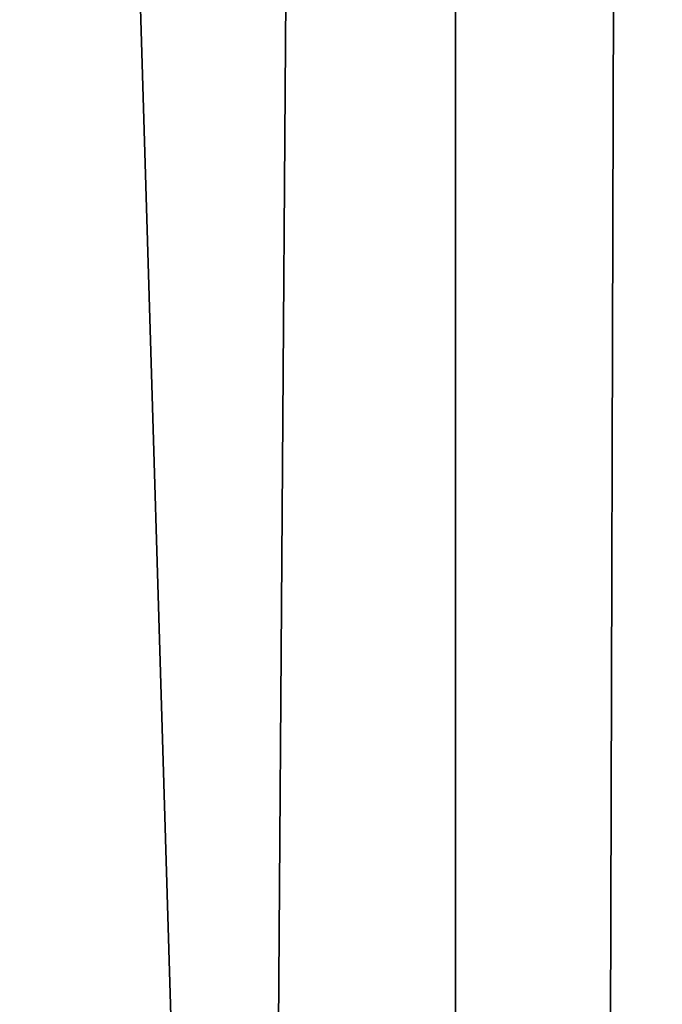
# Model space of a CAD drawing. Header units: millimetres. Extents: x -185 to 185, y -678 to 20.
# Tile 230 of 256: x -2.762 to -2.507, y -51.38 to -50.99. Entities that reach past the tile are written whole.
import ezdxf

# ---------------------------------------------------------------- set-up
doc = ezdxf.new("R2010")
doc.units = ezdxf.units.MM
doc.header["$LTSCALE"] = 65.185185
for name, color, linetype in [('237', 7, 'CONTINUOUS'), ('362', 7, 'CONTINUOUS'), ('373', 7, 'CONTINUOUS'), ('566', 7, 'CONTINUOUS'), ('568', 7, 'CONTINUOUS'), ('583', 7, 'CONTINUOUS')]:
    doc.layers.add(name, color=color, linetype=linetype)

msp = doc.modelspace()

# ---------------------------------------------------------------- linework, layer by layer
at = {"layer": '237', "linetype": 'Continuous'}
msp.add_3dface([(-2.02482, -74.85131, -2.96229), (-2.2, -25, -1.35), (-2.63505, -74.85131, -1.35), (-2.02482, -74.85131, -2.96229)], dxfattribs=at)
at = {"layer": '362', "linetype": 'Continuous'}
for points in [[(-2, -74.7, 19.85), (-2, 0, 19.85), (-4.05709, -6.35347, 19.03366), (-2, -74.7, 19.85)], [(-2, -74.7, 19.85), (-4.05709, -6.35347, 19.03366), (-4.12132, -74.7, 18.97132), (-2, -74.7, 19.85)]]:
    msp.add_3dface(points, dxfattribs=at)
at = {"layer": '373', "linetype": 'Continuous'}
for points in [[(-2.59113, -41.75589, -13.24596), (-2.5, -41.71041, -13.03548), (-2.58466, -71.30932, -6.85416), (-2.59113, -41.75589, -13.24596)], [(-2.58466, -71.30932, -6.85416), (-2.5, -41.71041, -13.03548), (-2.5, -71.26521, -6.65), (-2.58466, -71.30932, -6.85416)], [(-2.8, -71.32857, -6.94323), (-2.8, -41.77377, -13.32871), (-2.59113, -41.75589, -13.24596), (-2.8, -71.32857, -6.94323)], [(-2.8, -71.32857, -6.94323), (-2.59113, -41.75589, -13.24596), (-2.58466, -71.30932, -6.85416), (-2.8, -71.32857, -6.94323)]]:
    msp.add_3dface(points, dxfattribs=at)
at = {"layer": '566', "linetype": 'Continuous'}
for points in [[(-2.09344, -12.78906, 15.05), (-1.90981, -11.7925, 15.84296), (-2.63505, -74.85131, 15.05), (-2.09344, -12.78906, 15.05)], [(-2.63505, -74.85131, 15.05), (-1.90981, -11.7925, 15.84296), (-2.02482, -74.85131, 16.66229), (-2.63505, -74.85131, 15.05)]]:
    msp.add_3dface(points, dxfattribs=at)
at = {"layer": '568', "linetype": 'Continuous'}
for points in [[(-2.63505, -74.85131, 15.05), (-2.336, -40.58437, 14.80121), (-2.09344, -12.78906, 15.05), (-2.63505, -74.85131, 15.05)], [(-2.336, -40.58437, 14.80121), (-2.63505, -74.85131, 15.05), (-2.35513, -42.77639, 14.81271), (-2.336, -40.58437, 14.80121)], [(-2.35513, -42.77639, 14.81271), (-2.63505, -74.85131, 15.05), (-2.37695, -45.27632, 14.8236), (-2.35513, -42.77639, 14.81271)], [(-2.37695, -45.27632, 14.8236), (-2.63505, -74.85131, 15.05), (-2.40184, -48.12899, 14.83349), (-2.37695, -45.27632, 14.8236)], [(-2.40184, -48.12899, 14.83349), (-2.63505, -74.85131, 15.05), (-2.43029, -51.38908, 14.84179), (-2.40184, -48.12899, 14.83349)]]:
    msp.add_3dface(points, dxfattribs=at)
at = {"layer": '583', "linetype": 'Continuous'}
for points in [[(-2.63505, -74.85131, -1.35), (-2.2, -25, -1.35), (-2.63505, -74.85131, -1.15), (-2.63505, -74.85131, -1.35)], [(-2.2, -25, -1.35), (-2.5, -59.3766, -1.15), (-2.63505, -74.85131, -1.15), (-2.2, -25, -1.35)]]:
    msp.add_3dface(points, dxfattribs=at)

doc.saveas('drawing.dxf')
